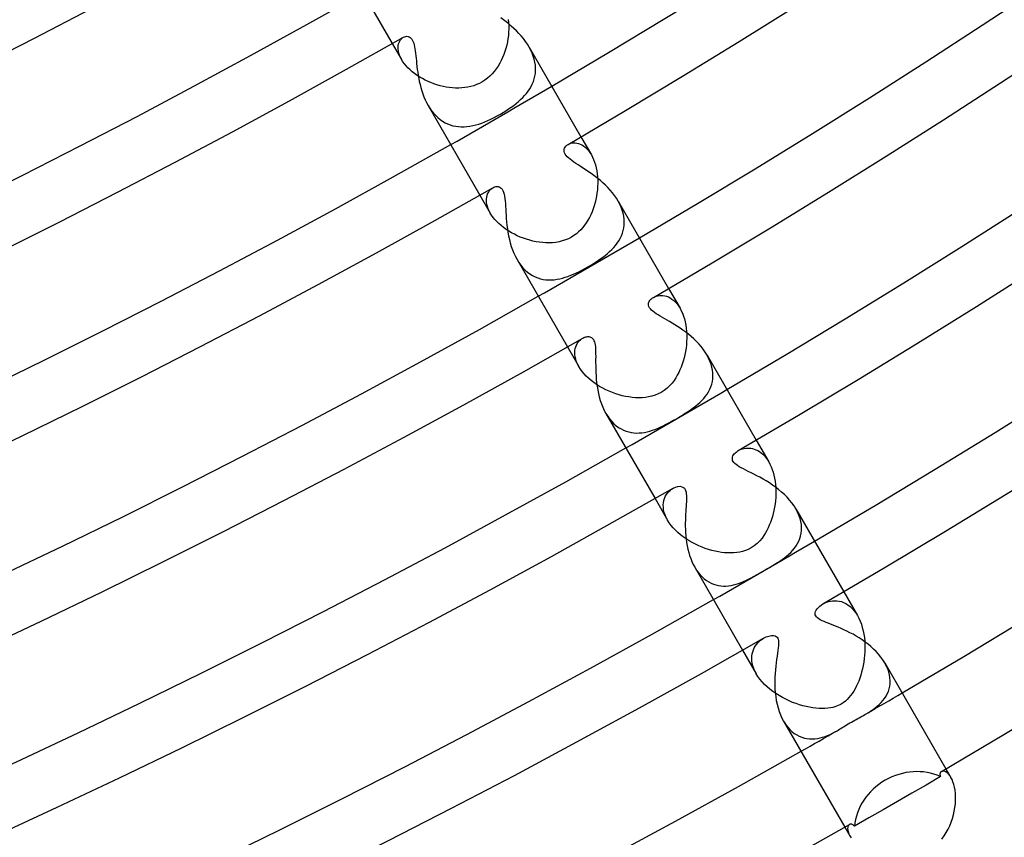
# Model space of a CAD drawing. Header units: millimetres. Extents: x -345 to 345, y -305 to 305.
# Tile 38 of 79: x 121 to 154, y -262 to -234. Entities that reach past the tile are written whole.
import ezdxf

# ---------------------------------------------------------------- set-up
doc = ezdxf.new("R2010")
doc.units = ezdxf.units.MM
doc.layers.add('HIDDEN', color=7, linetype='Continuous')
doc.layers.add('THICK', color=7, linetype='Continuous')

msp = doc.modelspace()

# ---------------------------------------------------------------- linework, layer by layer
at = {"layer": 'HIDDEN'}
for p, q in [((137.239, -233.995), (137.249, -234.101)), ((137.249, -234.101), (137.254, -234.209)), ((137.254, -234.319), (137.249, -234.43)), ((137.254, -234.209), (137.254, -234.319)), ((133.495, -234.784), (133.517, -234.737)), ((133.517, -234.737), (133.544, -234.696)), ((133.544, -234.696), (133.574, -234.659)), ((133.574, -234.659), (133.608, -234.629)), ((133.608, -234.629), (133.643, -234.605)), ((137.225, -234.655), (137.206, -234.766)), ((137.24, -234.542), (137.225, -234.655)), ((137.249, -234.43), (137.24, -234.542)), ((133.264, -234.82), (133.583, -235.372)), ((133.462, -234.951), (133.467, -234.891)), ((133.464, -235.015), (133.462, -234.951)), ((133.472, -235.081), (133.464, -235.015)), ((133.467, -234.891), (133.479, -234.835)), ((133.479, -234.835), (133.495, -234.784)), ((137.154, -234.986), (137.121, -235.094)), ((137.182, -234.877), (137.154, -234.986)), ((137.206, -234.766), (137.182, -234.877)), ((138.008, -235.043), (137.953, -234.942)), ((138.055, -235.146), (138.008, -235.043)), ((133.488, -235.151), (133.472, -235.081)), ((133.512, -235.223), (133.488, -235.151)), ((133.543, -235.297), (133.512, -235.223)), ((133.583, -235.372), (133.543, -235.297)), ((133.627, -235.444), (133.583, -235.372)), ((136.995, -235.401), (136.944, -235.499)), ((137.042, -235.301), (136.995, -235.401)), ((137.083, -235.199), (137.042, -235.301)), ((137.121, -235.094), (137.083, -235.199)), ((138.095, -235.25), (138.055, -235.146)), ((138.127, -235.354), (138.095, -235.25)), ((138.151, -235.456), (138.127, -235.354)), ((133.679, -235.515), (133.627, -235.444)), ((133.737, -235.585), (133.679, -235.515)), ((133.801, -235.654), (133.737, -235.585)), ((133.872, -235.722), (133.801, -235.654)), ((133.948, -235.788), (133.872, -235.722)), ((136.826, -235.686), (136.759, -235.774)), ((136.888, -235.594), (136.826, -235.686)), ((136.944, -235.499), (136.888, -235.594)), ((138.166, -235.558), (138.151, -235.456)), ((138.173, -235.657), (138.166, -235.558)), ((138.172, -235.755), (138.173, -235.657)), ((134.028, -235.852), (133.948, -235.788)), ((134.113, -235.912), (134.028, -235.852)), ((134.202, -235.969), (134.113, -235.912)), ((134.295, -236.023), (134.202, -235.969)), ((134.391, -236.073), (134.295, -236.023)), ((134.489, -236.12), (134.391, -236.073)), ((136.433, -236.079), (136.336, -236.14)), ((136.524, -236.011), (136.433, -236.079)), ((136.608, -235.937), (136.524, -236.011)), ((136.686, -235.858), (136.608, -235.937)), ((136.759, -235.774), (136.686, -235.858)), ((138.096, -236.125), (138.126, -236.036)), ((138.126, -236.036), (138.148, -235.945)), ((138.148, -235.945), (138.164, -235.852)), ((138.164, -235.852), (138.172, -235.755)), ((134.59, -236.162), (134.489, -236.12)), ((134.692, -236.201), (134.59, -236.162)), ((134.795, -236.235), (134.692, -236.201)), ((134.9, -236.265), (134.795, -236.235)), ((135.006, -236.29), (134.9, -236.265)), ((135.112, -236.311), (135.006, -236.29)), ((135.218, -236.327), (135.112, -236.311)), ((135.325, -236.339), (135.218, -236.327)), ((135.432, -236.345), (135.325, -236.339)), ((135.538, -236.346), (135.432, -236.345)), ((135.644, -236.342), (135.538, -236.346)), ((135.749, -236.332), (135.644, -236.342)), ((135.852, -236.316), (135.749, -236.332)), ((135.954, -236.294), (135.852, -236.316)), ((136.055, -236.265), (135.954, -236.294)), ((136.152, -236.23), (136.055, -236.265)), ((136.246, -236.188), (136.152, -236.23)), ((136.336, -236.14), (136.246, -236.188)), ((137.919, -236.453), (137.971, -236.374)), ((137.971, -236.374), (138.019, -236.294)), ((138.019, -236.294), (138.061, -236.211)), ((138.061, -236.211), (138.096, -236.125)), ((137.584, -236.81), (137.66, -236.742)), ((137.66, -236.742), (137.731, -236.673)), ((137.731, -236.673), (137.798, -236.602)), ((137.798, -236.602), (137.861, -236.528)), ((137.861, -236.528), (137.919, -236.453)), ((134.489, -236.942), (134.548, -237.037)), ((134.548, -237.037), (134.611, -237.127)), ((137.154, -237.124), (137.246, -237.064)), ((137.246, -237.064), (137.335, -237.003)), ((137.335, -237.003), (137.422, -236.94)), ((137.422, -236.94), (137.505, -236.876)), ((137.505, -236.876), (137.584, -236.81)), ((134.611, -237.127), (134.678, -237.211)), ((134.678, -237.211), (134.75, -237.289)), ((134.75, -237.289), (134.826, -237.361)), ((134.826, -237.361), (134.905, -237.426)), ((134.905, -237.426), (134.988, -237.483)), ((136.535, -237.459), (136.642, -237.409)), ((136.642, -237.409), (136.749, -237.356)), ((136.749, -237.356), (136.858, -237.298)), ((136.858, -237.298), (136.968, -237.236)), ((136.968, -237.236), (137.061, -237.181)), ((137.061, -237.181), (137.154, -237.124)), ((134.988, -237.483), (135.073, -237.533)), ((135.073, -237.533), (135.16, -237.575)), ((135.16, -237.575), (135.25, -237.609)), ((135.25, -237.609), (135.342, -237.636)), ((135.342, -237.636), (135.436, -237.656)), ((135.436, -237.656), (135.53, -237.669)), ((135.53, -237.669), (135.626, -237.675)), ((135.626, -237.675), (135.723, -237.674)), ((135.723, -237.674), (135.821, -237.667)), ((135.821, -237.667), (135.92, -237.653)), ((135.92, -237.653), (136.02, -237.634)), ((136.02, -237.634), (136.121, -237.609)), ((136.121, -237.609), (136.223, -237.579)), ((136.223, -237.579), (136.326, -237.544)), ((136.326, -237.544), (136.43, -237.504)), ((136.43, -237.504), (136.535, -237.459)), ((139.728, -238.017), (140.083, -238.631)), ((139.284, -238.277), (139.326, -238.256)), ((139.326, -238.256), (139.372, -238.24)), ((139.372, -238.24), (139.422, -238.228)), ((139.422, -238.228), (139.475, -238.223)), ((139.475, -238.223), (139.53, -238.224)), ((139.53, -238.224), (139.586, -238.231)), ((139.586, -238.231), (139.644, -238.245)), ((139.644, -238.245), (139.702, -238.266)), ((139.702, -238.266), (139.761, -238.295)), ((139.761, -238.295), (139.819, -238.331)), ((139.819, -238.331), (139.876, -238.375)), ((139.876, -238.375), (139.931, -238.427)), ((139.931, -238.427), (139.985, -238.487)), ((139.985, -238.487), (140.035, -238.555)), ((140.035, -238.555), (140.083, -238.631)), ((140.083, -238.631), (140.125, -238.709)), ((140.125, -238.709), (140.162, -238.793)), ((140.162, -238.793), (140.196, -238.882)), ((140.196, -238.882), (140.225, -238.976)), ((140.225, -238.976), (140.25, -239.075)), ((140.25, -239.075), (140.27, -239.178)), ((140.27, -239.178), (140.285, -239.283)), ((140.285, -239.283), (140.296, -239.391)), ((140.296, -239.391), (140.301, -239.5)), ((136.642, -239.814), (136.676, -239.785)), ((136.676, -239.785), (136.712, -239.762)), ((140.298, -239.721), (140.289, -239.833)), ((140.302, -239.61), (140.298, -239.721)), ((140.301, -239.5), (140.302, -239.61)), ((136.264, -240.017), (136.619, -240.631)), ((136.491, -240.14), (136.499, -240.081)), ((136.499, -240.081), (136.513, -240.026)), ((136.513, -240.026), (136.531, -239.975)), ((136.531, -239.975), (136.554, -239.927)), ((136.554, -239.927), (136.58, -239.885)), ((136.58, -239.885), (136.61, -239.847)), ((136.61, -239.847), (136.642, -239.814)), ((140.259, -240.055), (140.236, -240.165)), ((140.276, -239.944), (140.259, -240.055)), ((140.289, -239.833), (140.276, -239.944)), ((136.489, -240.202), (136.491, -240.14)), ((136.493, -240.267), (136.489, -240.202)), ((136.503, -240.336), (136.493, -240.267)), ((136.521, -240.407), (136.503, -240.336)), ((136.546, -240.48), (136.521, -240.407)), ((140.179, -240.38), (140.144, -240.485)), ((140.21, -240.273), (140.179, -240.38)), ((140.236, -240.165), (140.21, -240.273)), ((141.054, -240.32), (140.999, -240.218)), ((141.102, -240.424), (141.054, -240.32)), ((141.141, -240.528), (141.102, -240.424)), ((136.578, -240.554), (136.546, -240.48)), ((136.619, -240.631), (136.578, -240.554)), ((136.664, -240.704), (136.619, -240.631)), ((136.717, -240.777), (136.664, -240.704)), ((136.776, -240.849), (136.717, -240.777)), ((140.015, -240.783), (139.964, -240.875)), ((140.062, -240.687), (140.015, -240.783)), ((140.105, -240.588), (140.062, -240.687)), ((140.144, -240.485), (140.105, -240.588)), ((141.171, -240.632), (141.141, -240.528)), ((141.193, -240.736), (141.171, -240.632)), ((141.206, -240.838), (141.193, -240.736)), ((136.841, -240.921), (136.776, -240.849)), ((136.913, -240.991), (136.841, -240.921)), ((136.991, -241.059), (136.913, -240.991)), ((137.073, -241.125), (136.991, -241.059)), ((137.16, -241.188), (137.073, -241.125)), ((139.787, -241.127), (139.72, -241.202)), ((139.85, -241.047), (139.787, -241.127)), ((139.909, -240.963), (139.85, -241.047)), ((139.964, -240.875), (139.909, -240.963)), ((141.175, -241.231), (141.195, -241.136)), ((141.195, -241.136), (141.207, -241.039)), ((141.211, -240.94), (141.206, -240.838)), ((141.207, -241.039), (141.211, -240.94)), ((137.252, -241.248), (137.16, -241.188)), ((137.346, -241.304), (137.252, -241.248)), ((137.445, -241.357), (137.346, -241.304)), ((137.546, -241.406), (137.445, -241.357)), ((137.65, -241.451), (137.546, -241.406)), ((137.755, -241.492), (137.65, -241.451)), ((139.403, -241.453), (139.3, -241.507)), ((139.488, -241.399), (139.403, -241.453)), ((139.57, -241.339), (139.488, -241.399)), ((139.647, -241.273), (139.57, -241.339)), ((139.72, -241.202), (139.647, -241.273)), ((141.071, -241.499), (141.113, -241.412)), ((141.113, -241.412), (141.148, -241.323)), ((141.148, -241.323), (141.175, -241.231)), ((137.863, -241.528), (137.755, -241.492)), ((137.972, -241.561), (137.863, -241.528)), ((138.082, -241.588), (137.972, -241.561)), ((138.193, -241.611), (138.082, -241.588)), ((138.304, -241.629), (138.193, -241.611)), ((138.416, -241.641), (138.304, -241.629)), ((138.528, -241.648), (138.416, -241.641)), ((138.641, -241.649), (138.528, -241.648)), ((138.753, -241.644), (138.641, -241.649)), ((138.865, -241.633), (138.753, -241.644)), ((138.976, -241.613), (138.865, -241.633)), ((139.086, -241.586), (138.976, -241.613)), ((139.194, -241.551), (139.086, -241.586)), ((139.3, -241.507), (139.194, -241.551)), ((140.78, -241.883), (140.848, -241.812)), ((140.848, -241.812), (140.911, -241.739)), ((140.911, -241.739), (140.97, -241.662)), ((140.97, -241.662), (141.023, -241.582)), ((141.023, -241.582), (141.071, -241.499)), ((140.377, -242.212), (140.466, -242.148)), ((140.466, -242.148), (140.552, -242.084)), ((140.552, -242.084), (140.632, -242.018)), ((140.632, -242.018), (140.709, -241.951)), ((140.709, -241.951), (140.78, -241.883)), ((137.536, -242.219), (137.598, -242.32)), ((137.598, -242.32), (137.667, -242.415)), ((137.667, -242.415), (137.74, -242.503)), ((139.881, -242.517), (139.984, -242.459)), ((139.984, -242.459), (140.087, -242.398)), ((140.087, -242.398), (140.187, -242.337)), ((140.187, -242.337), (140.284, -242.275)), ((140.284, -242.275), (140.377, -242.212)), ((137.74, -242.503), (137.816, -242.582)), ((137.816, -242.582), (137.897, -242.653)), ((137.897, -242.653), (137.981, -242.716)), ((137.981, -242.716), (138.068, -242.77)), ((138.068, -242.77), (138.157, -242.815)), ((138.157, -242.815), (138.248, -242.852)), ((139.096, -242.858), (139.189, -242.831)), ((139.189, -242.831), (139.281, -242.799)), ((139.281, -242.799), (139.376, -242.763)), ((139.376, -242.763), (139.474, -242.722)), ((139.474, -242.722), (139.573, -242.676)), ((139.573, -242.676), (139.674, -242.627)), ((139.674, -242.627), (139.777, -242.573)), ((139.777, -242.573), (139.881, -242.517)), ((138.248, -242.852), (138.34, -242.881)), ((138.34, -242.881), (138.434, -242.902)), ((138.434, -242.902), (138.529, -242.915)), ((138.529, -242.915), (138.624, -242.921)), ((138.624, -242.921), (138.719, -242.92)), ((138.719, -242.92), (138.814, -242.913)), ((138.814, -242.913), (138.908, -242.9)), ((138.908, -242.9), (139.002, -242.882)), ((139.002, -242.882), (139.096, -242.858)), ((142.206, -243.519), (142.253, -243.495)), ((142.253, -243.495), (142.304, -243.475)), ((142.304, -243.475), (142.359, -243.461)), ((142.359, -243.461), (142.416, -243.452)), ((142.416, -243.452), (142.475, -243.449)), ((142.475, -243.449), (142.535, -243.453)), ((142.535, -243.453), (142.597, -243.463)), ((142.597, -243.463), (142.659, -243.48)), ((142.659, -243.48), (142.721, -243.505)), ((142.721, -243.505), (142.783, -243.536)), ((142.729, -243.213), (143.12, -243.892)), ((142.783, -243.536), (142.844, -243.576)), ((142.844, -243.576), (142.904, -243.623)), ((142.904, -243.623), (142.962, -243.678)), ((142.962, -243.678), (143.018, -243.742)), ((143.018, -243.742), (143.071, -243.813)), ((143.071, -243.813), (143.12, -243.892)), ((143.12, -243.892), (143.164, -243.974)), ((143.164, -243.974), (143.204, -244.063)), ((143.204, -244.063), (143.24, -244.158)), ((143.24, -244.158), (143.271, -244.258)), ((143.271, -244.258), (143.297, -244.361)), ((143.297, -244.361), (143.318, -244.468)), ((143.318, -244.468), (143.333, -244.578)), ((143.333, -244.578), (143.344, -244.689)), ((143.344, -244.689), (143.35, -244.803)), ((143.35, -244.803), (143.351, -244.917)), ((139.551, -245.211), (139.574, -245.153)), ((139.574, -245.153), (139.602, -245.101)), ((139.602, -245.101), (139.634, -245.053)), ((139.634, -245.053), (139.67, -245.01)), ((139.67, -245.01), (139.708, -244.973)), ((139.708, -244.973), (139.749, -244.94)), ((139.749, -244.94), (139.79, -244.914)), ((143.339, -245.146), (143.326, -245.26)), ((143.347, -245.032), (143.339, -245.146)), ((143.351, -244.917), (143.347, -245.032)), ((139.264, -245.213), (139.656, -245.892)), ((139.517, -245.409), (139.522, -245.339)), ((139.52, -245.483), (139.517, -245.409)), ((139.53, -245.56), (139.52, -245.483)), ((139.522, -245.339), (139.533, -245.273)), ((139.533, -245.273), (139.551, -245.211)), ((143.286, -245.485), (143.26, -245.595)), ((143.308, -245.373), (143.286, -245.485)), ((143.326, -245.26), (143.308, -245.373)), ((144.1, -245.596), (144.045, -245.493)), ((139.548, -245.64), (139.53, -245.56)), ((139.575, -245.723), (139.548, -245.64)), ((139.611, -245.806), (139.575, -245.723)), ((139.656, -245.892), (139.611, -245.806)), ((143.197, -245.806), (143.159, -245.907)), ((143.23, -245.702), (143.197, -245.806)), ((143.26, -245.595), (143.23, -245.702)), ((144.146, -245.699), (144.1, -245.596)), ((144.184, -245.802), (144.146, -245.699)), ((144.213, -245.904), (144.184, -245.802)), ((139.708, -245.974), (139.656, -245.892)), ((139.767, -246.055), (139.708, -245.974)), ((139.833, -246.136), (139.767, -246.055)), ((139.907, -246.214), (139.833, -246.136)), ((143.027, -246.186), (142.976, -246.273)), ((143.074, -246.097), (143.027, -246.186)), ((143.119, -246.004), (143.074, -246.097)), ((143.159, -245.907), (143.119, -246.004)), ((144.233, -246.007), (144.213, -245.904)), ((144.245, -246.109), (144.233, -246.007)), ((144.241, -246.305), (144.247, -246.208)), ((144.247, -246.208), (144.245, -246.109)), ((139.988, -246.291), (139.907, -246.214)), ((140.075, -246.365), (139.988, -246.291)), ((140.167, -246.437), (140.075, -246.365)), ((140.264, -246.504), (140.167, -246.437)), ((140.366, -246.568), (140.264, -246.504)), ((142.768, -246.541), (142.679, -246.626)), ((142.847, -246.452), (142.768, -246.541)), ((142.916, -246.362), (142.847, -246.452)), ((142.976, -246.273), (142.916, -246.362)), ((144.175, -246.581), (144.205, -246.492)), ((144.205, -246.492), (144.227, -246.4)), ((144.227, -246.4), (144.241, -246.305)), ((140.471, -246.627), (140.366, -246.568)), ((140.579, -246.682), (140.471, -246.627)), ((140.69, -246.733), (140.579, -246.682)), ((140.802, -246.779), (140.69, -246.733)), ((140.916, -246.82), (140.802, -246.779)), ((141.03, -246.855), (140.916, -246.82)), ((141.144, -246.886), (141.03, -246.855)), ((142.264, -246.871), (142.154, -246.905)), ((142.37, -246.827), (142.264, -246.871)), ((142.475, -246.773), (142.37, -246.827)), ((142.58, -246.705), (142.475, -246.773)), ((142.679, -246.626), (142.58, -246.705)), ((143.992, -246.906), (144.046, -246.83)), ((144.046, -246.83), (144.096, -246.75)), ((144.096, -246.75), (144.139, -246.668)), ((144.139, -246.668), (144.175, -246.581)), ((141.257, -246.911), (141.144, -246.886)), ((141.37, -246.931), (141.257, -246.911)), ((141.482, -246.946), (141.37, -246.931)), ((141.594, -246.955), (141.482, -246.946)), ((141.707, -246.959), (141.594, -246.955)), ((141.82, -246.956), (141.707, -246.959)), ((141.932, -246.947), (141.82, -246.956)), ((142.043, -246.93), (141.932, -246.947)), ((142.154, -246.905), (142.043, -246.93)), ((143.651, -247.245), (143.729, -247.181)), ((143.729, -247.181), (143.801, -247.116)), ((143.801, -247.116), (143.869, -247.049)), ((143.869, -247.049), (143.933, -246.979)), ((143.933, -246.979), (143.992, -246.906)), ((140.582, -247.494), (140.643, -247.593)), ((143.1, -247.613), (143.201, -247.552)), ((143.201, -247.552), (143.299, -247.491)), ((143.299, -247.491), (143.394, -247.43)), ((143.394, -247.43), (143.484, -247.369)), ((143.484, -247.369), (143.57, -247.307)), ((143.57, -247.307), (143.651, -247.245)), ((140.643, -247.593), (140.709, -247.685)), ((140.709, -247.685), (140.78, -247.77)), ((140.78, -247.77), (140.855, -247.847)), ((140.855, -247.847), (140.934, -247.915)), ((142.54, -247.919), (142.647, -247.866)), ((142.647, -247.866), (142.759, -247.806)), ((142.759, -247.806), (142.877, -247.742)), ((142.877, -247.742), (142.995, -247.675)), ((142.995, -247.675), (143.1, -247.613)), ((140.934, -247.915), (141.015, -247.975)), ((141.015, -247.975), (141.099, -248.026)), ((141.099, -248.026), (141.185, -248.069)), ((141.185, -248.069), (141.272, -248.104)), ((141.272, -248.104), (141.361, -248.13)), ((141.361, -248.13), (141.451, -248.149)), ((141.451, -248.149), (141.542, -248.161)), ((141.542, -248.161), (141.634, -248.166)), ((141.634, -248.166), (141.726, -248.164)), ((141.726, -248.164), (141.817, -248.156)), ((141.817, -248.156), (141.908, -248.142)), ((141.908, -248.142), (141.998, -248.123)), ((141.998, -248.123), (142.087, -248.099)), ((142.087, -248.099), (142.175, -248.072)), ((142.175, -248.072), (142.263, -248.04)), ((142.263, -248.04), (142.349, -248.006)), ((142.349, -248.006), (142.441, -247.966)), ((142.441, -247.966), (142.54, -247.919)), ((145.729, -248.409), (146.159, -249.154)), ((145.117, -248.767), (145.162, -248.743)), ((145.162, -248.743), (145.209, -248.723)), ((145.209, -248.723), (145.26, -248.706)), ((145.26, -248.706), (145.313, -248.692)), ((145.313, -248.692), (145.369, -248.683)), ((145.369, -248.683), (145.425, -248.679)), ((145.425, -248.679), (145.483, -248.679)), ((145.483, -248.679), (145.542, -248.685)), ((145.542, -248.685), (145.602, -248.696)), ((145.602, -248.696), (145.662, -248.713)), ((145.662, -248.713), (145.721, -248.736)), ((145.721, -248.736), (145.781, -248.765)), ((145.781, -248.765), (145.84, -248.801)), ((145.84, -248.801), (145.898, -248.843)), ((145.898, -248.843), (145.954, -248.892)), ((145.954, -248.892), (146.009, -248.947)), ((146.009, -248.947), (146.061, -249.009)), ((146.061, -249.009), (146.112, -249.079)), ((146.112, -249.079), (146.159, -249.154)), ((146.159, -249.154), (146.202, -249.235)), ((146.202, -249.235), (146.241, -249.321)), ((146.241, -249.321), (146.277, -249.413)), ((146.277, -249.413), (146.308, -249.509)), ((146.308, -249.509), (146.335, -249.61)), ((146.335, -249.61), (146.358, -249.713)), ((146.358, -249.713), (146.375, -249.819)), ((146.375, -249.819), (146.389, -249.927)), ((142.648, -250.283), (142.687, -250.228)), ((142.687, -250.228), (142.73, -250.177)), ((142.73, -250.177), (142.778, -250.131)), ((142.778, -250.131), (142.828, -250.092)), ((142.828, -250.092), (142.88, -250.059)), ((146.389, -249.927), (146.397, -250.037)), ((146.397, -250.037), (146.401, -250.149)), ((146.401, -250.149), (146.401, -250.26)), ((142.264, -250.409), (142.695, -251.154)), ((142.547, -250.631), (142.553, -250.553)), ((142.553, -250.553), (142.567, -250.479)), ((142.567, -250.479), (142.587, -250.41)), ((142.587, -250.41), (142.615, -250.344)), ((142.615, -250.344), (142.648, -250.283)), ((146.388, -250.485), (146.375, -250.596)), ((146.397, -250.373), (146.388, -250.485)), ((146.401, -250.26), (146.397, -250.373)), ((142.549, -250.712), (142.547, -250.631)), ((142.559, -250.796), (142.549, -250.712)), ((142.579, -250.884), (142.559, -250.796)), ((142.608, -250.973), (142.579, -250.884)), ((146.312, -250.925), (146.284, -251.029)), ((146.337, -250.817), (146.312, -250.925)), ((146.358, -250.707), (146.337, -250.817)), ((146.375, -250.596), (146.358, -250.707)), ((147.147, -250.874), (147.09, -250.768)), ((147.194, -250.982), (147.147, -250.874)), ((142.647, -251.063), (142.608, -250.973)), ((142.694, -251.154), (142.647, -251.063)), ((142.749, -251.241), (142.694, -251.154)), ((142.813, -251.329), (142.749, -251.241)), ((146.217, -251.23), (146.179, -251.325)), ((146.252, -251.131), (146.217, -251.23)), ((146.284, -251.029), (146.252, -251.131)), ((147.231, -251.09), (147.194, -250.982)), ((147.259, -251.196), (147.231, -251.09)), ((147.276, -251.301), (147.259, -251.196)), ((142.884, -251.414), (142.813, -251.329)), ((142.961, -251.497), (142.884, -251.414)), ((143.046, -251.577), (142.961, -251.497)), ((143.136, -251.653), (143.046, -251.577)), ((146.049, -251.586), (145.995, -251.673)), ((146.095, -251.503), (146.049, -251.586)), ((146.139, -251.416), (146.095, -251.503)), ((146.179, -251.325), (146.139, -251.416)), ((147.25, -251.694), (147.269, -251.6)), ((147.269, -251.6), (147.281, -251.503)), ((147.283, -251.403), (147.276, -251.301)), ((147.281, -251.503), (147.283, -251.403)), ((143.231, -251.727), (143.136, -251.653)), ((143.331, -251.796), (143.231, -251.727)), ((143.434, -251.862), (143.331, -251.796)), ((143.541, -251.922), (143.434, -251.862)), ((143.65, -251.979), (143.541, -251.922)), ((145.853, -251.857), (145.765, -251.947)), ((145.93, -251.765), (145.853, -251.857)), ((145.995, -251.673), (145.93, -251.765)), ((147.144, -251.956), (147.186, -251.872)), ((147.186, -251.872), (147.222, -251.785)), ((147.222, -251.785), (147.25, -251.694)), ((143.761, -252.031), (143.65, -251.979)), ((143.874, -252.078), (143.761, -252.031)), ((143.987, -252.12), (143.874, -252.078)), ((144.101, -252.157), (143.987, -252.12)), ((144.213, -252.189), (144.101, -252.157)), ((144.324, -252.216), (144.213, -252.189)), ((144.434, -252.238), (144.324, -252.216)), ((144.541, -252.254), (144.434, -252.238)), ((144.646, -252.266), (144.541, -252.254)), ((144.75, -252.273), (144.646, -252.266)), ((144.855, -252.275), (144.75, -252.273)), ((144.959, -252.272), (144.855, -252.275)), ((145.062, -252.262), (144.959, -252.272)), ((145.164, -252.246), (145.062, -252.262)), ((145.265, -252.223), (145.164, -252.246)), ((145.364, -252.192), (145.265, -252.223)), ((145.46, -252.152), (145.364, -252.192)), ((145.552, -252.104), (145.46, -252.152)), ((145.664, -252.031), (145.552, -252.104)), ((145.765, -251.947), (145.664, -252.031)), ((146.844, -252.321), (146.913, -252.255)), ((146.913, -252.255), (146.978, -252.186)), ((146.978, -252.186), (147.039, -252.113)), ((147.039, -252.113), (147.094, -252.036)), ((147.094, -252.036), (147.144, -251.956)), ((146.372, -252.66), (146.459, -252.606)), ((146.459, -252.606), (146.543, -252.552)), ((146.543, -252.552), (146.622, -252.497)), ((146.622, -252.497), (146.698, -252.441)), ((146.698, -252.441), (146.773, -252.382)), ((146.773, -252.382), (146.844, -252.321)), ((143.626, -252.767), (143.683, -252.859)), ((143.683, -252.859), (143.744, -252.945)), ((143.744, -252.945), (143.809, -253.024)), ((145.768, -253.012), (145.883, -252.947)), ((145.883, -252.947), (146, -252.879)), ((146, -252.879), (146.095, -252.824)), ((146.095, -252.824), (146.19, -252.769)), ((146.19, -252.769), (146.282, -252.715)), ((146.282, -252.715), (146.372, -252.66)), ((143.809, -253.024), (143.879, -253.096)), ((143.879, -253.096), (143.952, -253.161)), ((143.952, -253.161), (144.028, -253.218)), ((144.028, -253.218), (144.106, -253.267)), ((144.106, -253.267), (144.186, -253.309)), ((145.128, -253.32), (145.212, -253.289)), ((145.212, -253.289), (145.296, -253.255)), ((145.296, -253.255), (145.377, -253.218)), ((145.377, -253.218), (145.463, -253.176)), ((145.463, -253.176), (145.558, -253.128)), ((145.558, -253.128), (145.66, -253.073)), ((145.66, -253.073), (145.768, -253.012)), ((144.186, -253.309), (144.268, -253.343)), ((144.268, -253.343), (144.351, -253.37)), ((144.351, -253.37), (144.436, -253.389)), ((144.436, -253.389), (144.521, -253.402)), ((144.521, -253.402), (144.607, -253.407)), ((144.607, -253.407), (144.694, -253.407)), ((144.694, -253.407), (144.781, -253.4)), ((144.781, -253.4), (144.869, -253.388)), ((144.869, -253.388), (144.956, -253.37)), ((144.956, -253.37), (145.043, -253.347)), ((145.043, -253.347), (145.128, -253.32)), ((148.729, -253.606), (149.198, -254.418)), ((148.073, -253.992), (148.135, -253.965)), ((148.135, -253.965), (148.201, -253.943)), ((148.201, -253.943), (148.271, -253.925)), ((148.271, -253.925), (148.343, -253.914)), ((148.343, -253.914), (148.418, -253.91)), ((148.418, -253.91), (148.494, -253.913)), ((148.494, -253.913), (148.57, -253.924)), ((148.57, -253.924), (148.647, -253.943)), ((148.647, -253.943), (148.723, -253.97)), ((148.015, -254.023), (148.073, -253.992)), ((148.723, -253.97), (148.798, -254.007)), ((148.798, -254.007), (148.872, -254.052)), ((148.872, -254.052), (148.944, -254.107)), ((148.944, -254.107), (149.013, -254.172)), ((149.013, -254.172), (149.079, -254.245)), ((149.079, -254.245), (149.141, -254.327)), ((149.141, -254.327), (149.198, -254.419)), ((149.198, -254.419), (149.248, -254.512)), ((149.248, -254.512), (149.292, -254.611)), ((149.292, -254.611), (149.331, -254.716)), ((149.331, -254.716), (149.365, -254.826)), ((149.365, -254.826), (149.394, -254.94)), ((149.394, -254.94), (149.416, -255.056)), ((145.781, -255.358), (145.828, -255.31)), ((145.828, -255.31), (145.878, -255.267)), ((145.878, -255.267), (145.93, -255.229)), ((145.93, -255.229), (145.983, -255.196)), ((149.416, -255.056), (149.434, -255.174)), ((149.434, -255.174), (149.446, -255.294)), ((149.446, -255.294), (149.452, -255.415)), ((145.265, -255.606), (145.734, -256.418)), ((145.609, -255.66), (145.632, -255.592)), ((145.632, -255.592), (145.662, -255.527)), ((145.662, -255.527), (145.697, -255.466)), ((145.697, -255.466), (145.737, -255.41)), ((145.737, -255.41), (145.781, -255.358)), ((149.454, -255.536), (149.451, -255.657)), ((149.452, -255.415), (149.454, -255.536)), ((145.577, -255.888), (145.58, -255.809)), ((145.581, -255.971), (145.577, -255.888)), ((145.58, -255.809), (145.591, -255.733)), ((145.594, -256.057), (145.581, -255.971)), ((145.591, -255.733), (145.609, -255.66)), ((149.431, -255.896), (149.415, -256.014)), ((149.444, -255.777), (149.431, -255.896)), ((149.451, -255.657), (149.444, -255.777)), ((145.615, -256.145), (145.594, -256.057)), ((145.646, -256.235), (145.615, -256.145)), ((145.685, -256.326), (145.646, -256.235)), ((149.37, -256.246), (149.342, -256.357)), ((149.394, -256.131), (149.37, -256.246)), ((149.415, -256.014), (149.394, -256.131)), ((150.187, -256.14), (150.133, -256.038)), ((150.233, -256.243), (150.187, -256.14)), ((150.268, -256.347), (150.233, -256.243)), ((145.734, -256.418), (145.685, -256.326)), ((145.791, -256.51), (145.734, -256.418)), ((145.858, -256.602), (145.791, -256.51)), ((145.933, -256.692), (145.858, -256.602)), ((149.276, -256.567), (149.24, -256.665)), ((149.311, -256.464), (149.276, -256.567)), ((149.342, -256.357), (149.311, -256.464)), ((150.294, -256.449), (150.268, -256.347)), ((150.311, -256.55), (150.294, -256.449)), ((150.317, -256.648), (150.311, -256.55)), ((150.315, -256.745), (150.317, -256.648)), ((146.015, -256.779), (145.933, -256.692)), ((146.103, -256.863), (146.015, -256.779)), ((146.199, -256.944), (146.103, -256.863)), ((146.299, -257.022), (146.199, -256.944)), ((149.115, -256.931), (149.069, -257.012)), ((149.159, -256.847), (149.115, -256.931)), ((149.2, -256.759), (149.159, -256.847)), ((149.24, -256.665), (149.2, -256.759)), ((150.256, -257.016), (150.284, -256.929)), ((150.284, -256.929), (150.304, -256.839)), ((150.304, -256.839), (150.315, -256.745)), ((146.405, -257.095), (146.299, -257.022)), ((146.514, -257.164), (146.405, -257.095)), ((146.626, -257.228), (146.514, -257.164)), ((146.742, -257.288), (146.626, -257.228)), ((146.859, -257.343), (146.742, -257.288)), ((148.848, -257.294), (148.784, -257.352)), ((148.908, -257.23), (148.848, -257.294)), ((148.965, -257.162), (148.908, -257.23)), ((149.018, -257.089), (148.965, -257.162)), ((149.069, -257.012), (149.018, -257.089)), ((150.012, -257.401), (150.072, -257.332)), ((150.072, -257.332), (150.128, -257.258)), ((150.128, -257.258), (150.177, -257.181)), ((150.177, -257.181), (150.22, -257.1)), ((150.22, -257.1), (150.256, -257.016)), ((146.978, -257.393), (146.859, -257.343)), ((147.096, -257.437), (146.978, -257.393)), ((147.214, -257.476), (147.096, -257.437)), ((147.331, -257.51), (147.214, -257.476)), ((147.446, -257.538), (147.331, -257.51)), ((147.559, -257.561), (147.446, -257.538)), ((147.669, -257.579), (147.559, -257.561)), ((147.777, -257.592), (147.669, -257.579)), ((147.882, -257.601), (147.777, -257.592)), ((147.984, -257.604), (147.882, -257.601)), ((148.084, -257.602), (147.984, -257.604)), ((148.18, -257.594), (148.084, -257.602)), ((148.271, -257.582), (148.18, -257.594)), ((148.351, -257.566), (148.271, -257.582)), ((148.422, -257.547), (148.351, -257.566)), ((148.484, -257.526), (148.422, -257.547)), ((148.539, -257.504), (148.484, -257.526)), ((148.59, -257.48), (148.539, -257.504)), ((148.64, -257.453), (148.59, -257.48)), ((148.714, -257.406), (148.64, -257.453)), ((148.784, -257.352), (148.714, -257.406)), ((149.659, -257.689), (149.734, -257.638)), ((149.734, -257.638), (149.807, -257.584)), ((149.807, -257.584), (149.878, -257.527)), ((149.878, -257.527), (149.947, -257.466)), ((149.947, -257.466), (150.012, -257.401)), ((149.05, -258.035), (149.104, -258.005)), ((149.104, -258.005), (149.158, -257.975)), ((149.158, -257.975), (149.21, -257.947)), ((149.21, -257.947), (149.261, -257.919)), ((149.261, -257.919), (149.311, -257.891)), ((149.311, -257.891), (149.36, -257.865)), ((149.36, -257.865), (149.408, -257.838)), ((149.408, -257.838), (149.455, -257.812)), ((149.455, -257.812), (149.501, -257.786)), ((149.501, -257.786), (149.582, -257.737)), ((149.582, -257.737), (149.659, -257.689)), ((146.669, -258.039), (146.733, -258.141)), ((146.733, -258.141), (146.803, -258.234)), ((146.803, -258.234), (146.876, -258.318)), ((146.876, -258.318), (146.953, -258.392)), ((148.499, -258.364), (148.539, -258.341)), ((148.539, -258.341), (148.581, -258.316)), ((148.581, -258.316), (148.626, -258.289)), ((148.626, -258.289), (148.674, -258.26)), ((148.674, -258.26), (148.723, -258.23)), ((148.723, -258.23), (148.775, -258.198)), ((148.775, -258.198), (148.828, -258.166)), ((148.828, -258.166), (148.884, -258.132)), ((148.884, -258.132), (148.939, -258.099)), ((148.939, -258.099), (148.995, -258.067)), ((148.995, -258.067), (149.05, -258.035)), ((146.953, -258.392), (147.034, -258.456)), ((147.034, -258.456), (147.118, -258.51)), ((147.118, -258.51), (147.203, -258.555)), ((147.203, -258.555), (147.291, -258.591)), ((147.291, -258.591), (147.379, -258.618)), ((147.379, -258.618), (147.468, -258.636)), ((147.468, -258.636), (147.557, -258.646)), ((147.557, -258.646), (147.647, -258.648)), ((147.647, -258.648), (147.737, -258.643)), ((147.737, -258.643), (147.826, -258.631)), ((147.826, -258.631), (147.916, -258.613)), ((147.916, -258.613), (148.005, -258.589)), ((148.005, -258.589), (148.092, -258.56)), ((148.092, -258.56), (148.177, -258.526)), ((148.177, -258.526), (148.261, -258.489)), ((148.261, -258.489), (148.342, -258.45)), ((148.342, -258.45), (148.421, -258.408)), ((148.421, -258.408), (148.499, -258.364)), ((152.229, -259.668), (152.402, -259.968)), ((152.102, -259.748), (152.072, -259.76)), ((152.138, -259.746), (152.102, -259.748)), ((152.179, -259.755), (152.138, -259.746)), ((152.222, -259.774), (152.179, -259.755)), ((152.267, -259.804), (152.222, -259.774)), ((152.313, -259.846), (152.267, -259.804)), ((152.358, -259.901), (152.313, -259.846)), ((152.402, -259.968), (152.358, -259.901)), ((152.438, -260.037), (152.402, -259.968)), ((152.47, -260.115), (152.438, -260.037)), ((152.499, -260.202), (152.47, -260.115)), ((152.523, -260.299), (152.499, -260.202)), ((152.542, -260.402), (152.523, -260.299)), ((152.554, -260.511), (152.542, -260.402)), ((152.56, -260.626), (152.554, -260.511)), ((152.559, -260.746), (152.56, -260.626)), ((152.515, -261.12), (152.537, -260.994)), ((152.537, -260.994), (152.552, -260.869)), ((152.552, -260.869), (152.559, -260.746)), ((152.408, -261.497), (152.451, -261.372)), ((152.451, -261.372), (152.487, -261.246)), ((152.487, -261.246), (152.515, -261.12)), ((148.765, -261.668), (148.938, -261.968)), ((148.865, -261.668), (148.86, -261.715)), ((148.86, -261.715), (148.863, -261.769)), ((148.878, -261.629), (148.865, -261.668)), ((148.898, -261.599), (148.878, -261.629)), ((148.923, -261.578), (148.898, -261.599)), ((152.301, -261.74), (152.358, -261.62)), ((152.358, -261.62), (152.408, -261.497)), ((148.863, -261.769), (148.877, -261.83)), ((148.877, -261.83), (148.902, -261.896)), ((148.902, -261.896), (148.938, -261.968)), ((148.938, -261.968), (148.98, -262.034)), ((152.087, -262.076), (152.165, -261.969)), ((152.165, -261.969), (152.237, -261.856)), ((152.237, -261.856), (152.301, -261.74))]:
    msp.add_line(p, q, dxfattribs=at)
for radius, start, end in [(274, 299.58177, 300.41823), (280, 299.59077, 300.40924), (286, 299.5993, 300.4007), (292, 299.60756, 300.39245), (298, 300.11124, 300.38454), (298, 299.61546, 299.88871)]:
    msp.add_arc((0, 0), radius, start, end, dxfattribs=at)
at = {"layer": 'THICK'}
for p, q in [((131.441, -231.662), (133.264, -234.82)), ((137.072, -234.009), (136.983, -233.942)), ((137.162, -234.079), (137.072, -234.009)), ((137.252, -234.152), (137.162, -234.079)), ((137.341, -234.228), (137.252, -234.152)), ((137.429, -234.307), (137.341, -234.228)), ((137.515, -234.389), (137.429, -234.307)), ((137.599, -234.474), (137.515, -234.389)), ((133.643, -234.605), (133.683, -234.587)), ((133.683, -234.587), (133.723, -234.576)), ((133.723, -234.576), (133.763, -234.573)), ((133.763, -234.573), (133.803, -234.578)), ((133.803, -234.578), (133.84, -234.591)), ((133.84, -234.591), (133.874, -234.611)), ((133.874, -234.611), (133.905, -234.639)), ((133.905, -234.639), (133.933, -234.673)), ((133.933, -234.673), (133.957, -234.713)), ((133.957, -234.713), (133.979, -234.76)), ((137.679, -234.562), (137.599, -234.474)), ((137.755, -234.653), (137.679, -234.562)), ((137.826, -234.747), (137.755, -234.653)), ((133.979, -234.76), (133.997, -234.812)), ((133.997, -234.812), (134.014, -234.87)), ((134.014, -234.87), (134.028, -234.934)), ((134.028, -234.934), (134.04, -235.003)), ((134.04, -235.003), (134.051, -235.077)), ((134.051, -235.077), (134.061, -235.156)), ((137.893, -234.844), (137.826, -234.747)), ((137.953, -234.942), (137.893, -234.844)), ((137.953, -234.942), (139.728, -238.017)), ((134.061, -235.156), (134.07, -235.239)), ((134.07, -235.239), (134.079, -235.326)), ((134.079, -235.326), (134.088, -235.416)), ((134.088, -235.416), (134.098, -235.51)), ((134.098, -235.51), (134.109, -235.607)), ((134.109, -235.607), (134.121, -235.706)), ((134.121, -235.706), (134.135, -235.808)), ((134.135, -235.808), (134.151, -235.911)), ((134.151, -235.911), (134.169, -236.015)), ((134.169, -236.015), (134.19, -236.12)), ((134.19, -236.12), (134.214, -236.226)), ((134.214, -236.226), (134.241, -236.332)), ((134.241, -236.332), (134.273, -236.438)), ((134.273, -236.438), (134.307, -236.542)), ((134.307, -236.542), (134.346, -236.646)), ((134.346, -236.646), (134.389, -236.747)), ((134.389, -236.747), (134.437, -236.845)), ((134.437, -236.845), (134.489, -236.942)), ((134.489, -236.942), (136.264, -240.017)), ((139.149, -238.485), (139.153, -238.445)), ((139.153, -238.445), (139.165, -238.406)), ((139.165, -238.406), (139.184, -238.369)), ((139.184, -238.369), (139.211, -238.335)), ((139.211, -238.335), (139.244, -238.304)), ((139.244, -238.304), (139.284, -238.277)), ((139.154, -238.526), (139.149, -238.485)), ((139.168, -238.568), (139.154, -238.526)), ((139.189, -238.611), (139.168, -238.568)), ((139.219, -238.654), (139.189, -238.611)), ((139.258, -238.698), (139.219, -238.654)), ((139.304, -238.743), (139.258, -238.698)), ((139.358, -238.788), (139.304, -238.743)), ((139.418, -238.834), (139.358, -238.788)), ((139.484, -238.881), (139.418, -238.834)), ((139.554, -238.929), (139.484, -238.881)), ((139.628, -238.977), (139.554, -238.929)), ((139.705, -239.027), (139.628, -238.977)), ((139.784, -239.079), (139.705, -239.027)), ((139.866, -239.132), (139.784, -239.079)), ((139.951, -239.189), (139.866, -239.132)), ((140.037, -239.248), (139.951, -239.189)), ((140.125, -239.311), (140.037, -239.248)), ((140.213, -239.377), (140.125, -239.311)), ((140.302, -239.446), (140.213, -239.377)), ((140.391, -239.519), (140.302, -239.446)), ((136.712, -239.762), (136.746, -239.745)), ((136.746, -239.745), (136.779, -239.733)), ((136.779, -239.733), (136.813, -239.725)), ((136.813, -239.725), (136.849, -239.721)), ((136.849, -239.721), (136.886, -239.724)), ((136.886, -239.724), (136.924, -239.733)), ((136.924, -239.733), (136.961, -239.75)), ((136.961, -239.75), (136.996, -239.778)), ((136.996, -239.778), (137.029, -239.815)), ((140.479, -239.595), (140.391, -239.519)), ((140.564, -239.675), (140.479, -239.595)), ((140.647, -239.758), (140.564, -239.675)), ((140.727, -239.844), (140.647, -239.758)), ((137.029, -239.815), (137.056, -239.861)), ((137.056, -239.861), (137.079, -239.916)), ((137.079, -239.916), (137.098, -239.98)), ((137.098, -239.98), (137.113, -240.053)), ((137.113, -240.053), (137.124, -240.132)), ((137.124, -240.132), (137.133, -240.216)), ((140.803, -239.934), (140.727, -239.844)), ((140.874, -240.026), (140.803, -239.934)), ((140.94, -240.121), (140.874, -240.026)), ((140.999, -240.218), (140.94, -240.121)), ((137.133, -240.216), (137.14, -240.306)), ((137.14, -240.306), (137.146, -240.4)), ((137.146, -240.4), (137.151, -240.498)), ((141, -240.219), (142.729, -243.213)), ((137.151, -240.498), (137.156, -240.6)), ((137.156, -240.6), (137.162, -240.707)), ((137.162, -240.707), (137.17, -240.817)), ((137.17, -240.817), (137.179, -240.932)), ((137.179, -240.932), (137.191, -241.049)), ((137.191, -241.049), (137.206, -241.168)), ((137.206, -241.168), (137.225, -241.289)), ((137.225, -241.289), (137.247, -241.411)), ((137.247, -241.411), (137.274, -241.532)), ((137.274, -241.532), (137.305, -241.653)), ((137.305, -241.653), (137.34, -241.772)), ((137.34, -241.772), (137.382, -241.89)), ((137.382, -241.89), (137.428, -242.004)), ((137.428, -242.004), (137.479, -242.114)), ((137.479, -242.114), (137.536, -242.219)), ((137.536, -242.219), (139.264, -245.213)), ((142.042, -243.752), (142.046, -243.717)), ((142.045, -243.79), (142.042, -243.752)), ((142.057, -243.831), (142.045, -243.79)), ((142.046, -243.717), (142.055, -243.685)), ((142.055, -243.685), (142.068, -243.656)), ((142.078, -243.872), (142.057, -243.831)), ((142.068, -243.656), (142.083, -243.63)), ((142.083, -243.63), (142.102, -243.605)), ((142.102, -243.605), (142.124, -243.581)), ((142.124, -243.581), (142.149, -243.559)), ((142.149, -243.559), (142.176, -243.538)), ((142.176, -243.538), (142.206, -243.519)), ((142.107, -243.913), (142.078, -243.872)), ((142.145, -243.954), (142.107, -243.913)), ((142.191, -243.995), (142.145, -243.954)), ((142.244, -244.036), (142.191, -243.995)), ((142.304, -244.077), (142.244, -244.036)), ((142.37, -244.119), (142.304, -244.077)), ((142.441, -244.162), (142.37, -244.119)), ((142.516, -244.206), (142.441, -244.162)), ((142.595, -244.252), (142.516, -244.206)), ((142.677, -244.298), (142.595, -244.252)), ((142.762, -244.348), (142.677, -244.298)), ((142.85, -244.4), (142.762, -244.348)), ((142.941, -244.455), (142.85, -244.4)), ((143.033, -244.514), (142.941, -244.455)), ((143.127, -244.576), (143.033, -244.514)), ((143.222, -244.641), (143.127, -244.576)), ((143.317, -244.711), (143.222, -244.641)), ((143.411, -244.784), (143.317, -244.711)), ((143.503, -244.861), (143.411, -244.784)), ((139.79, -244.914), (139.824, -244.896)), ((139.824, -244.896), (139.859, -244.882)), ((139.859, -244.882), (139.893, -244.872)), ((139.893, -244.872), (139.927, -244.865)), ((139.927, -244.865), (139.961, -244.862)), ((139.961, -244.862), (139.994, -244.863)), ((139.994, -244.863), (140.026, -244.869)), ((140.026, -244.869), (140.056, -244.879)), ((140.056, -244.879), (140.084, -244.894)), ((140.084, -244.894), (140.109, -244.913)), ((140.109, -244.913), (140.133, -244.938)), ((140.133, -244.938), (140.154, -244.967)), ((140.154, -244.967), (140.172, -245.002)), ((140.172, -245.002), (140.187, -245.042)), ((140.187, -245.042), (140.201, -245.089)), ((140.201, -245.089), (140.211, -245.145)), ((140.211, -245.145), (140.22, -245.209)), ((143.593, -244.941), (143.503, -244.861)), ((143.68, -245.025), (143.593, -244.941)), ((143.763, -245.113), (143.68, -245.025)), ((143.843, -245.204), (143.763, -245.113)), ((140.22, -245.209), (140.225, -245.282)), ((140.225, -245.282), (140.229, -245.365)), ((140.229, -245.365), (140.23, -245.454)), ((140.23, -245.454), (140.231, -245.548)), ((143.916, -245.298), (143.843, -245.204)), ((143.984, -245.395), (143.916, -245.298)), ((144.045, -245.493), (143.984, -245.395)), ((144.045, -245.494), (145.729, -248.409)), ((140.231, -245.548), (140.23, -245.647)), ((140.23, -245.647), (140.23, -245.751)), ((140.23, -245.751), (140.231, -245.858)), ((140.231, -245.858), (140.233, -245.969)), ((140.233, -245.969), (140.236, -246.084)), ((140.236, -246.084), (140.243, -246.201)), ((140.243, -246.201), (140.252, -246.32)), ((140.252, -246.32), (140.264, -246.441)), ((140.264, -246.441), (140.28, -246.564)), ((140.28, -246.564), (140.3, -246.687)), ((140.3, -246.687), (140.325, -246.81)), ((140.325, -246.81), (140.355, -246.931)), ((140.355, -246.931), (140.39, -247.05)), ((140.39, -247.05), (140.43, -247.167)), ((140.43, -247.167), (140.475, -247.281)), ((140.475, -247.281), (140.526, -247.39)), ((140.526, -247.39), (140.582, -247.494)), ((140.581, -247.494), (142.264, -250.409)), ((144.953, -248.917), (144.978, -248.883)), ((144.978, -248.883), (145.006, -248.852)), ((145.006, -248.852), (145.039, -248.822)), ((145.039, -248.822), (145.076, -248.793)), ((145.076, -248.793), (145.117, -248.767)), ((144.913, -249.027), (144.92, -248.989)), ((144.914, -249.065), (144.913, -249.027)), ((144.923, -249.102), (144.914, -249.065)), ((144.92, -248.989), (144.934, -248.952)), ((144.94, -249.139), (144.923, -249.102)), ((144.934, -248.952), (144.953, -248.917)), ((144.965, -249.176), (144.94, -249.139)), ((144.999, -249.212), (144.965, -249.176)), ((145.041, -249.248), (144.999, -249.212)), ((145.091, -249.284), (145.041, -249.248)), ((145.149, -249.32), (145.091, -249.284)), ((145.216, -249.358), (145.149, -249.32)), ((145.29, -249.397), (145.216, -249.358)), ((145.372, -249.438), (145.29, -249.397)), ((145.46, -249.481), (145.372, -249.438)), ((145.553, -249.527), (145.46, -249.481)), ((145.651, -249.575), (145.553, -249.527)), ((145.752, -249.627), (145.651, -249.575)), ((145.857, -249.683), (145.752, -249.627)), ((145.965, -249.743), (145.857, -249.683)), ((146.073, -249.807), (145.965, -249.743)), ((146.182, -249.875), (146.073, -249.807)), ((146.289, -249.947), (146.182, -249.875)), ((142.88, -250.059), (142.964, -250.019)), ((142.964, -250.019), (143.047, -249.997)), ((143.047, -249.997), (143.124, -249.992)), ((143.124, -249.992), (143.187, -250.004)), ((143.187, -250.004), (143.235, -250.028)), ((143.235, -250.028), (143.269, -250.06)), ((143.269, -250.06), (143.294, -250.096)), ((143.294, -250.096), (143.313, -250.138)), ((143.313, -250.138), (143.327, -250.188)), ((143.327, -250.188), (143.336, -250.244)), ((143.336, -250.244), (143.341, -250.307)), ((146.395, -250.023), (146.289, -249.947)), ((146.499, -250.104), (146.395, -250.023)), ((146.599, -250.188), (146.499, -250.104)), ((146.696, -250.276), (146.599, -250.188)), ((143.339, -250.522), (143.334, -250.6)), ((143.342, -250.447), (143.339, -250.522)), ((143.341, -250.307), (143.343, -250.375)), ((143.343, -250.375), (143.342, -250.447)), ((146.787, -250.368), (146.696, -250.276)), ((146.873, -250.464), (146.787, -250.368)), ((146.953, -250.563), (146.873, -250.464)), ((147.026, -250.664), (146.953, -250.563)), ((143.317, -250.856), (143.312, -250.95)), ((143.323, -250.766), (143.317, -250.856)), ((143.329, -250.681), (143.323, -250.766)), ((143.334, -250.6), (143.329, -250.681)), ((147.09, -250.768), (147.026, -250.664)), ((147.09, -250.767), (148.729, -253.606)), ((143.304, -251.148), (143.302, -251.252)), ((143.302, -251.252), (143.302, -251.36)), ((143.307, -251.047), (143.304, -251.148)), ((143.312, -250.95), (143.307, -251.047)), ((143.302, -251.36), (143.305, -251.47)), ((143.305, -251.47), (143.31, -251.581)), ((143.31, -251.581), (143.319, -251.693)), ((143.319, -251.693), (143.33, -251.805)), ((143.33, -251.805), (143.346, -251.918)), ((143.346, -251.918), (143.365, -252.031)), ((143.365, -252.031), (143.389, -252.143)), ((143.389, -252.143), (143.417, -252.254)), ((143.417, -252.254), (143.449, -252.362)), ((143.449, -252.362), (143.486, -252.469)), ((143.486, -252.469), (143.528, -252.572)), ((143.528, -252.572), (143.574, -252.671)), ((143.574, -252.671), (143.626, -252.767)), ((143.626, -252.767), (145.265, -255.606)), ((147.751, -254.322), (147.764, -254.277)), ((147.764, -254.277), (147.788, -254.231)), ((147.788, -254.231), (147.82, -254.186)), ((147.82, -254.186), (147.86, -254.141)), ((147.86, -254.141), (147.906, -254.099)), ((147.906, -254.099), (147.957, -254.06)), ((147.957, -254.06), (148.015, -254.023)), ((147.748, -254.363), (147.751, -254.322)), ((147.754, -254.4), (147.748, -254.363)), ((147.769, -254.434), (147.754, -254.4)), ((147.792, -254.468), (147.769, -254.434)), ((147.826, -254.5), (147.792, -254.468)), ((147.87, -254.533), (147.826, -254.5)), ((147.925, -254.565), (147.87, -254.533)), ((147.987, -254.595), (147.925, -254.565)), ((148.054, -254.626), (147.987, -254.595)), ((148.126, -254.655), (148.054, -254.626)), ((148.199, -254.684), (148.126, -254.655)), ((148.277, -254.715), (148.199, -254.684)), ((148.361, -254.747), (148.277, -254.715)), ((148.449, -254.783), (148.361, -254.747)), ((148.541, -254.82), (148.449, -254.783)), ((148.637, -254.861), (148.541, -254.82)), ((148.736, -254.906), (148.637, -254.861)), ((148.838, -254.954), (148.736, -254.906)), ((148.942, -255.006), (148.838, -254.954)), ((145.983, -255.196), (146.076, -255.15)), ((146.076, -255.15), (146.167, -255.12)), ((146.167, -255.12), (146.251, -255.105)), ((146.251, -255.105), (146.323, -255.105)), ((146.323, -255.105), (146.377, -255.118)), ((146.377, -255.118), (146.416, -255.138)), ((146.416, -255.138), (146.444, -255.163)), ((146.444, -255.163), (146.466, -255.195)), ((146.466, -255.195), (146.481, -255.232)), ((146.481, -255.232), (146.492, -255.276)), ((146.492, -255.276), (146.497, -255.327)), ((149.047, -255.062), (148.942, -255.006)), ((149.153, -255.122), (149.047, -255.062)), ((149.258, -255.186), (149.153, -255.122)), ((149.362, -255.254), (149.258, -255.186)), ((149.464, -255.326), (149.362, -255.254)), ((146.474, -255.616), (146.46, -255.71)), ((146.485, -255.53), (146.474, -255.616)), ((146.493, -255.453), (146.485, -255.53)), ((146.497, -255.385), (146.493, -255.453)), ((146.497, -255.327), (146.497, -255.385)), ((149.564, -255.402), (149.464, -255.326)), ((149.66, -255.483), (149.564, -255.402)), ((149.753, -255.567), (149.66, -255.483)), ((149.841, -255.655), (149.753, -255.567)), ((146.428, -255.92), (146.413, -256.034)), ((146.444, -255.812), (146.428, -255.92)), ((146.46, -255.71), (146.444, -255.812)), ((149.924, -255.746), (149.841, -255.655)), ((150.001, -255.841), (149.924, -255.746)), ((150.071, -255.939), (150.001, -255.841)), ((150.133, -256.038), (150.071, -255.939)), ((146.385, -256.279), (146.376, -256.405)), ((146.398, -256.155), (146.385, -256.279)), ((146.413, -256.034), (146.398, -256.155)), ((150.133, -256.039), (152.229, -259.668)), ((146.369, -256.534), (146.366, -256.665)), ((146.376, -256.405), (146.369, -256.534)), ((146.366, -256.665), (146.367, -256.796)), ((146.367, -256.796), (146.372, -256.929)), ((146.372, -256.929), (146.383, -257.061)), ((146.383, -257.061), (146.398, -257.193)), ((146.398, -257.193), (146.419, -257.324)), ((146.419, -257.324), (146.446, -257.453)), ((146.446, -257.453), (146.479, -257.579)), ((146.479, -257.579), (146.517, -257.702)), ((146.517, -257.702), (146.562, -257.821)), ((146.562, -257.821), (146.613, -257.933)), ((146.613, -257.933), (146.669, -258.039)), ((146.669, -258.039), (148.765, -261.668)), ((152.039, -259.938), (151.546, -260.225)), ((152.027, -259.826), (152.024, -259.845)), ((152.024, -259.845), (152.024, -259.866)), ((152.024, -259.866), (152.026, -259.888)), ((152.026, -259.888), (152.031, -259.912)), ((152.032, -259.809), (152.027, -259.826)), ((152.031, -259.912), (152.039, -259.938)), ((152.039, -259.794), (152.032, -259.809)), ((152.048, -259.78), (152.039, -259.794)), ((152.059, -259.769), (152.048, -259.78)), ((152.072, -259.76), (152.059, -259.769)), ((151.546, -260.225), (151.056, -260.509)), ((151.056, -260.509), (150.568, -260.792)), ((150.568, -260.792), (150.079, -261.073)), ((149.588, -261.355), (149.093, -261.638)), ((150.079, -261.073), (149.588, -261.355)), ((148.937, -261.571), (148.923, -261.578)), ((148.952, -261.567), (148.937, -261.571)), ((148.968, -261.566), (148.952, -261.567)), ((148.985, -261.568), (148.968, -261.566)), ((149.002, -261.572), (148.985, -261.568)), ((149.02, -261.579), (149.002, -261.572)), ((149.038, -261.589), (149.02, -261.579)), ((149.057, -261.602), (149.038, -261.589)), ((149.075, -261.619), (149.057, -261.602)), ((149.093, -261.638), (149.075, -261.619))]:
    msp.add_line(p, q, dxfattribs=at)
for radius, start, end in [(288, 300.257, 359.74297), (294, 300.22858, 359.77145), (276, 300.30823, 359.69181), (282, 300.28342, 359.71662), (274, 300.41823, 359.5818), (280, 300.40924, 359.59074), (286, 300.4007, 359.59933), (292, 300.39245, 359.60758), (298, 300.38454, 359.61549), (301, 300.3461, 359.65393), (246, 240.41907, 299.58097), (250, 240.45837, 299.54161), (252, 240.3981, 299.60194), (256, 240.4476, 299.55238), (258, 240.37661, 299.62337), (262, 240.4374, 299.56264), (264, 240.35461, 299.64537), (268, 240.4276, 299.57243), (270, 240.33186, 299.66812), (274, 240.41821, 299.58177), (276, 240.3082, 299.69178), (280, 240.40927, 299.59077), (282, 240.28339, 299.71659), (286, 240.40068, 299.5993), (288, 240.25703, 299.74295), (292, 240.39242, 299.60756), (294, 240.22856, 299.77142), (298, 240.38452, 299.61546), (301, 240.34607, 299.65391)]:
    msp.add_arc((0, 0), radius, start, end, dxfattribs=at)
for start_param, end_param in [(-2.587179, -1.570796), (-1.570796, -0.554413)]:
    msp.add_ellipse((151.031, -261.593), major_axis=(-1.732, -1), ratio=0.883217, start_param=start_param, end_param=end_param, dxfattribs=at)

doc.saveas('drawing.dxf')
